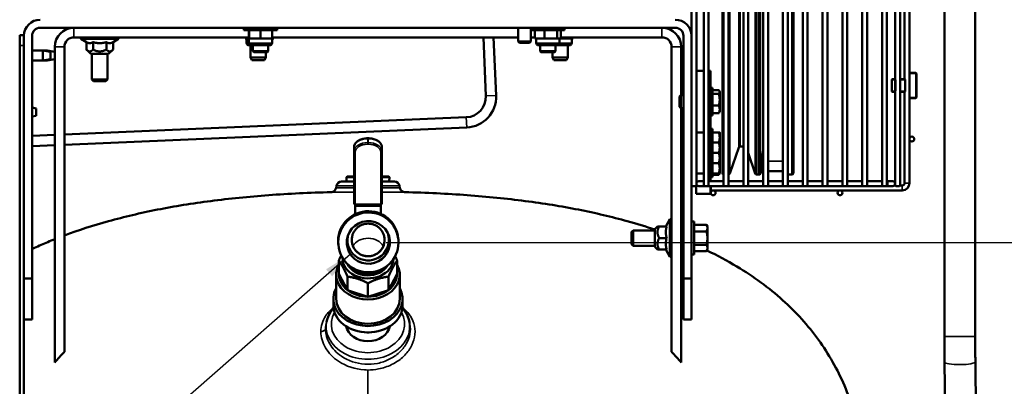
# Model space of a CAD drawing. Header units: inches. Extents: x 1 to 237, y 4 to 150.
# Tile 80 of 166: x 110 to 134, y 102 to 111. Entities that reach past the tile are written whole.
import ezdxf

# ---------------------------------------------------------------- set-up
doc = ezdxf.new("R2010")
doc.units = ezdxf.units.IN
doc.header["$LTSCALE"] = 7
doc.header["$MEASUREMENT"] = 0
for name, color, linetype, lineweight in [('Dimension (ANSI)', 7, 'Continuous', 25), ('Symbol (ANSI)', 7, 'Continuous', 25), ('Visible (ANSI)', 7, 'Continuous', 50), ('Visible Narrow (ANSI)', 7, 'Continuous', 35)]:
    doc.layers.add(name, color=color, linetype=linetype, lineweight=lineweight)
doc.styles.add('Dimension Text', font='tahoma.ttf')
doc.styles.add('Note Text (ANSI)', font='tahoma.ttf')
doc.dimstyles.new('Default (ANSI)$7', dxfattribs={"dimscale": 7, "dimtxt": 0.12, "dimasz": 0.098425, "dimexe": 0.125, "dimexo": 0.0625, "dimgap": 0.031496, "dimtad": 0, "dimtih": 1, "dimtoh": 1, "dimrnd": 1e-08, "dimzin": 4, "dimdsep": 46, "dimtxsty": 'Note Text (ANSI)', "dimcen": 0.09, "dimdle": 0.393701, "dimclrd": 256, "dimclre": 256, "dimclrt": 256, "dimadec": 0, "dimazin": 1, "dimtfac": 1, "dimtofl": 0, "dimtmove": 0, "dimatfit": 3, "dimfxl": 1, "dimtolj": 1, "dimtzin": 4, "dimlwd": -1, "dimlwe": -1, "dimarcsym": 0})
doc.dimstyles.new('Dual Dimension', dxfattribs={"dimscale": 7, "dimtxt": 0.12, "dimasz": 0.098425, "dimexe": 0.125, "dimexo": 0.0625, "dimgap": 0.031496, "dimtad": 0, "dimtih": 1, "dimtoh": 1, "dimrnd": 1e-08, "dimzin": 4, "dimdsep": 46, "dimtxsty": 'Dimension Text', "dimcen": 0.09, "dimdle": 0.393701, "dimclrd": 256, "dimclre": 256, "dimclrt": 256, "dimadec": 0, "dimazin": 1, "dimtfac": 1, "dimtofl": 0, "dimtmove": 0, "dimatfit": 3, "dimfxl": 1, "dimtolj": 1, "dimtzin": 4, "dimlwd": -1, "dimlwe": -1, "dimarcsym": 0})

# ---------------------------------------------------------------- blocks, each defined once
blk = doc.blocks.new('*D10')
at = {"layer": 'Defpoints', "color": 0, "transparency": 16777216}
for p in [(133.378, 137.67), (133.378, 124.993), (104.713, 109.472)]:
    blk.add_point(p, dxfattribs=at)
at = {"layer": 'Dimension (ANSI)', "transparency": 16777216}
for p, q in [((104.713, 109.909), (104.713, 138.545)), ((133.378, 125.431), (133.378, 138.545)), ((105.402, 137.67), (115.134, 137.67)), ((132.689, 137.67), (122.957, 137.67))]:
    blk.add_line(p, q, dxfattribs=at)
for points in [[(105.402, 137.785), (105.402, 137.555), (104.713, 137.67)], [(132.689, 137.785), (132.689, 137.555), (133.378, 137.67)]]:
    blk.add_solid(points, dxfattribs=at)
at = {"layer": 'Dimension (ANSI)', "transparency": 16777216, "insert": (119.046, 137.67), "char_height": 0.84, "attachment_point": 5, "style": 'Dimension Text'}
blk.add_mtext('\\A1;{\\H3.0x;(}\\S28.67^ 728.1 mm;{\\H3.0x;)}', dxfattribs=at)
blk = doc.blocks.new('*D15')
at = {"layer": 'Defpoints', "color": 0, "transparency": 16777216}
for p in [(118.025, 105.495), (138.5, 105.495), (128.26, 57.23)]:
    blk.add_point(p, dxfattribs=at)
at = {"layer": 'Dimension (ANSI)', "transparency": 16777216}
for p, q in [((118.462, 105.495), (139.375, 105.495)), ((138.5, 104.806), (138.5, 83.248)), ((138.5, 57.919), (138.5, 79.477)), ((128.698, 57.23), (139.375, 57.23))]:
    blk.add_line(p, q, dxfattribs=at)
for points in [[(138.385, 104.806), (138.615, 104.806), (138.5, 105.495)], [(138.385, 57.919), (138.615, 57.919), (138.5, 57.23)]]:
    blk.add_solid(points, dxfattribs=at)
at = {"layer": 'Dimension (ANSI)', "transparency": 16777216, "insert": (138.5, 81.362), "char_height": 0.84, "attachment_point": 5, "style": 'Dimension Text'}
blk.add_mtext('\\A1;{\\H3.0x;(}\\S48.26^ 1225.9 mm;{\\H3.0x;)}', dxfattribs=at)

msp = doc.modelspace()

# ---------------------------------------------------------------- linework, layer by layer
at = {"layer": 'Visible (ANSI)'}
for p, q in [((125.9014, 106.8683), (125.9014, 126.8093)), ((126.0195, 106.8683), (126.0195, 126.8093)), ((126.1966, 126.7502), (126.1966, 106.8683)), ((126.3147, 126.7502), (126.3147, 106.8683)), ((126.6796, 126.7502), (126.6796, 106.8683)), ((126.7977, 126.7502), (126.7977, 106.8683)), ((127.1626, 126.7502), (127.1626, 106.8683)), ((127.2807, 126.7502), (127.2807, 106.8683)), ((127.6456, 126.7502), (127.6456, 106.8683)), ((127.7637, 126.7502), (127.7637, 106.8683)), ((128.1286, 126.7502), (128.1286, 106.8683)), ((128.2467, 126.7502), (128.2467, 106.8683)), ((128.6116, 126.7502), (128.6116, 106.8683)), ((128.7297, 126.7502), (128.7297, 106.8683)), ((129.0946, 126.7502), (129.0946, 106.8683)), ((129.2127, 126.7502), (129.2127, 106.8683)), ((129.5776, 126.7502), (129.5776, 106.8683)), ((129.6957, 126.7502), (129.6957, 106.8683)), ((130.0606, 126.7502), (130.0606, 106.8683)), ((130.1787, 126.7502), (130.1787, 106.8683)), ((130.5436, 126.7502), (130.5436, 106.8683)), ((130.6617, 126.7502), (130.6617, 106.8683)), ((130.862, 117.6458), (130.862, 109.4719)), ((130.9801, 117.6566), (130.9801, 109.4612)), ((131.0925, 117.6441), (131.0925, 109.4737)), ((131.2106, 117.5036), (131.2106, 109.6142)), ((132.0631, 112.9282), (132.0631, 103.2028)), ((132.8131, 112.9282), (132.8131, 103.2028)), ((126.6508, 107.1867), (126.6508, 111.887)), ((128.3831, 111.887), (128.3831, 107.1867)), ((127.5731, 111.5795), (127.5731, 107.7254)), ((125.5044, 110.7303), (110.0263, 110.7303)), ((114.9931, 110.7303), (114.9931, 110.6703)), ((114.9931, 110.6703), (115.8031, 110.6703)), ((115.1149, 110.6703), (115.1149, 110.4703)), ((115.1167, 110.6703), (115.1167, 110.4703)), ((115.3999, 110.6703), (115.3999, 110.4703)), ((115.6812, 110.6703), (115.6812, 110.4703)), ((115.8031, 110.7303), (115.8031, 110.6703)), ((121.6718, 110.7303), (121.6718, 110.3987)), ((121.9843, 110.7303), (121.9843, 110.3987)), ((121.9931, 110.7303), (121.9931, 110.6703)), ((121.9931, 110.6703), (122.8031, 110.6703)), ((122.0833, 110.6703), (122.0833, 110.4703)), ((122.3137, 110.6703), (122.3137, 110.4703)), ((122.6285, 110.6703), (122.6285, 110.4703)), ((122.7129, 110.6703), (122.7129, 110.4703)), ((122.8031, 110.7303), (122.8031, 110.6703)), ((109.6326, 110.5463), (109.528, 110.5463)), ((109.528, 110.2963), (109.528, 110.5463)), ((109.6326, 110.5463), (109.6326, 110.5335)), ((109.6326, 104.6113), (109.6326, 110.5335)), ((109.8294, 110.5335), (109.8294, 104.6113)), ((110.8511, 110.4959), (115.1149, 110.4959)), ((111.02, 110.4559), (111.02, 110.4959)), ((111.935, 110.4559), (111.02, 110.4559)), ((111.153, 110.3791), (111.02, 110.4559)), ((111.153, 110.3791), (111.153, 110.1959)), ((111.3152, 110.3791), (111.3152, 110.1959)), ((111.6397, 110.3791), (111.6397, 110.1959)), ((111.8019, 110.3791), (111.935, 110.4559)), ((111.8019, 110.3791), (111.8019, 110.1959)), ((111.935, 110.4559), (111.935, 110.4959)), ((115.0244, 110.4959), (115.0244, 110.4703)), ((115.0639, 110.4703), (115.0244, 110.4703)), ((115.0555, 110.4703), (115.0555, 110.3553)), ((115.079, 110.4703), (115.0639, 110.4703)), ((115.079, 110.4959), (115.079, 110.4703)), ((115.1149, 110.4703), (115.079, 110.4703)), ((115.1158, 110.4703), (115.1149, 110.4703)), ((115.1167, 110.4703), (115.1158, 110.4703)), ((115.1158, 110.4703), (115.1158, 110.3553)), ((115.2583, 110.4703), (115.1167, 110.4703)), ((115.3999, 110.4703), (115.2583, 110.4703)), ((115.5406, 110.4703), (115.3999, 110.4703)), ((115.6812, 110.4703), (115.5406, 110.4703)), ((115.6803, 110.4703), (115.6803, 110.3553)), ((115.6812, 110.4959), (121.6718, 110.4959)), ((115.7172, 110.4703), (115.6812, 110.4703)), ((115.7172, 110.4959), (115.7172, 110.4703)), ((120.8266, 110.4959), (120.8879, 109.067)), ((121.0769, 110.4959), (121.1377, 109.0777)), ((121.6718, 110.3987), (121.9843, 110.3987)), ((121.7059, 110.3647), (121.6718, 110.3987)), ((121.9502, 110.3647), (121.9843, 110.3987)), ((121.9843, 110.4959), (122.0833, 110.4959)), ((122.1985, 110.4703), (122.0833, 110.4703)), ((122.1158, 110.4703), (122.1158, 110.3553)), ((122.3137, 110.4703), (122.1985, 110.4703)), ((122.4711, 110.4703), (122.3137, 110.4703)), ((122.6285, 110.4703), (122.4711, 110.4703)), ((122.6707, 110.4703), (122.6285, 110.4703)), ((122.7129, 110.4703), (122.6707, 110.4703)), ((122.6803, 110.4703), (122.6803, 110.3553)), ((122.7129, 110.4959), (125.1795, 110.4959)), ((122.8083, 110.4703), (122.7129, 110.4703)), ((122.8083, 110.4959), (122.8083, 110.4703)), ((122.9134, 110.4703), (122.8083, 110.4703)), ((123.0185, 110.4703), (122.9134, 110.4703)), ((122.98, 110.4703), (122.98, 110.3553)), ((123.0185, 110.4959), (123.0185, 110.4703)), ((125.7012, 104.6113), (125.7012, 110.5335)), ((125.8981, 110.5335), (125.8981, 104.6113)), ((109.528, 110.2963), (109.528, 100.2963)), ((109.8294, 110.1773), (110.0905, 110.1773)), ((110.0905, 109.9273), (110.0905, 110.1773)), ((110.0905, 110.1773), (110.1951, 110.1773)), ((110.278, 110.1443), (110.0905, 110.1773)), ((110.1951, 110.1589), (110.1951, 110.1773)), ((110.3826, 110.1443), (110.1951, 110.1773)), ((110.278, 110.1443), (110.278, 109.9604)), ((110.3823, 110.2615), (110.3823, 110.1443)), ((110.3826, 110.1443), (110.3826, 109.9604)), ((110.6167, 110.2615), (110.6167, 102.8275)), ((111.259, 110.0899), (111.153, 110.1959)), ((111.696, 110.0899), (111.8019, 110.1959)), ((115.1658, 110.3053), (115.1055, 110.3053)), ((115.1502, 110.3053), (115.1502, 110.0047)), ((115.6303, 110.3053), (115.1658, 110.3053)), ((115.2112, 110.156), (115.2112, 110.3053)), ((115.2112, 110.156), (115.5849, 110.156)), ((115.2309, 110.1364), (115.2112, 110.156)), ((115.5652, 110.1364), (115.2309, 110.1364)), ((115.5252, 110.1364), (115.5252, 110.0047)), ((115.5652, 110.1364), (115.5849, 110.156)), ((115.5849, 110.156), (115.5849, 110.3053)), ((121.9502, 110.3647), (121.7059, 110.3647)), ((122.6303, 110.3053), (122.1658, 110.3053)), ((122.2112, 110.156), (122.2112, 110.3053)), ((122.2112, 110.156), (122.5849, 110.156)), ((122.2309, 110.1364), (122.2112, 110.156)), ((122.5652, 110.1364), (122.2309, 110.1364)), ((122.5102, 110.1364), (122.5102, 110.0047)), ((122.5652, 110.1364), (122.5849, 110.156)), ((122.5849, 110.156), (122.5849, 110.3053)), ((122.93, 110.3053), (122.6303, 110.3053)), ((122.8852, 110.3053), (122.8852, 110.0047)), ((125.4139, 110.2615), (125.4139, 102.8275)), ((125.6483, 109.0834), (125.6483, 110.2615)), ((109.8294, 109.9273), (110.0905, 109.9273)), ((110.278, 109.9604), (110.0905, 109.9273)), ((110.0905, 109.9273), (110.1951, 109.9273)), ((110.3826, 109.9604), (110.1951, 109.9273)), ((110.1951, 109.9273), (110.1951, 109.9458)), ((110.3823, 109.9604), (110.3823, 102.5649)), ((111.259, 110.0899), (111.696, 110.0899)), ((111.29, 110.0899), (111.29, 109.4647)), ((111.665, 110.0899), (111.665, 109.4647)), ((115.1502, 110.0047), (115.5252, 110.0047)), ((115.1841, 109.9422), (115.1502, 110.0047)), ((115.4914, 109.9422), (115.1841, 109.9422)), ((115.4914, 109.9422), (115.5252, 110.0047)), ((122.5102, 110.0047), (122.8852, 110.0047)), ((122.5441, 109.9422), (122.5102, 110.0047)), ((122.8514, 109.9422), (122.5441, 109.9422)), ((122.8514, 109.9422), (122.8852, 110.0047)), ((126.1966, 109.6772), (126.0195, 109.6772)), ((126.3631, 109.6772), (126.3147, 109.6772)), ((126.3631, 109.6772), (126.3631, 108.1772)), ((111.29, 109.4647), (111.665, 109.4647)), ((111.3275, 109.4272), (111.29, 109.4647)), ((111.6275, 109.4272), (111.3275, 109.4272)), ((111.6275, 109.4272), (111.665, 109.4647)), ((130.7796, 109.4612), (130.7796, 109.1802)), ((130.8556, 109.4737), (130.7921, 109.4737)), ((130.862, 109.4737), (130.8556, 109.4737)), ((130.8681, 109.1802), (130.8681, 109.4612)), ((130.9926, 109.4737), (130.9801, 109.4737)), ((130.9801, 109.4612), (130.9801, 109.1802)), ((131.0951, 109.4737), (130.9926, 109.4737)), ((131.1076, 109.1802), (131.1076, 109.4612)), ((131.2106, 109.6142), (131.2106, 109.0272)), ((131.3681, 109.6267), (131.2231, 109.6267)), ((131.3806, 109.0272), (131.3806, 109.6142)), ((126.4111, 109.2652), (126.3631, 109.2652)), ((126.4111, 109.2652), (126.4111, 108.5892)), ((126.4111, 109.211), (126.5637, 109.211)), ((126.5861, 109.1772), (126.5773, 109.1923)), ((126.5861, 109.1629), (126.5861, 109.1772)), ((130.9801, 109.1802), (130.9801, 106.8823)), ((125.6061, 109.0493), (125.6402, 109.0834)), ((125.6061, 108.805), (125.6061, 109.0493)), ((125.6402, 109.0834), (125.6402, 108.7709)), ((125.7012, 109.0834), (125.6402, 109.0834)), ((125.9014, 109.0834), (125.8981, 109.0834)), ((126.4111, 109.1147), (126.5637, 109.1147)), ((126.5861, 108.9728), (126.5861, 109.1629)), ((126.5861, 108.7371), (126.5861, 108.9728)), ((130.7921, 109.1677), (130.8556, 109.1677)), ((130.8556, 109.1677), (130.862, 109.1677)), ((130.862, 109.1694), (130.862, 106.8823)), ((130.9801, 109.1677), (130.9926, 109.1677)), ((130.9926, 109.1677), (131.0951, 109.1677)), ((131.0925, 109.1677), (131.0925, 106.9414)), ((131.2106, 109.0272), (131.2106, 106.9414)), ((131.2231, 109.0147), (131.3681, 109.0147)), ((109.928, 108.7643), (109.8294, 108.7817)), ((109.928, 108.7643), (109.928, 108.5804)), ((125.6061, 108.805), (125.6402, 108.7709)), ((125.7012, 108.7709), (125.6402, 108.7709)), ((125.6483, 102.5649), (125.6483, 108.7709)), ((125.9014, 108.7709), (125.8981, 108.7709)), ((126.4111, 108.8309), (126.5637, 108.8309)), ((126.5861, 108.6772), (126.5861, 108.7371)), ((109.928, 108.5804), (109.8294, 108.563)), ((120.4098, 108.5461), (110.6167, 108.1262)), ((126.4111, 108.5892), (126.3631, 108.5892)), ((126.4111, 108.6433), (126.5637, 108.6433)), ((126.5861, 108.6772), (126.5773, 108.662)), ((120.4205, 108.2963), (110.6167, 107.876)), ((126.4111, 108.2652), (126.3631, 108.2652)), ((126.4111, 108.2652), (126.4111, 107.5892)), ((110.3823, 108.1162), (109.8294, 108.0925)), ((118.0203, 108.0343), (118.0103, 108.0343)), ((125.7012, 108.0834), (125.6483, 108.0834)), ((125.9014, 108.0834), (125.8981, 108.0834)), ((126.1966, 108.1772), (126.0195, 108.1772)), ((126.3631, 108.1772), (126.3147, 108.1772)), ((126.3631, 108.1772), (126.3631, 107.1772)), ((126.4111, 108.1772), (126.5637, 108.1772)), ((126.5861, 108.0522), (126.5861, 108.1772)), ((126.5861, 107.8022), (126.5861, 108.0522)), ((110.3823, 107.8659), (109.8294, 107.8422)), ((117.6753, 107.8141), (117.6753, 107.7203)), ((118.3553, 107.7203), (118.3553, 107.8141)), ((125.7012, 107.7709), (125.6483, 107.7709)), ((125.9014, 107.7709), (125.8981, 107.7709)), ((126.4111, 107.9272), (126.5637, 107.9272)), ((126.5861, 107.6772), (126.5861, 107.8022)), ((127.0501, 107.8098), (126.8312, 107.1739)), ((127.0874, 107.8363), (127.1626, 107.8363)), ((117.6753, 106.445), (117.6753, 107.7203)), ((118.3553, 106.445), (118.3553, 107.7203)), ((125.7012, 107.5834), (125.6483, 107.5834)), ((125.9014, 107.5834), (125.8981, 107.5834)), ((126.4111, 107.5892), (126.3631, 107.5892)), ((126.4111, 107.6772), (126.5637, 107.6772)), ((126.4111, 107.5892), (126.4111, 107.0892)), ((126.5861, 107.5522), (126.5861, 107.6772)), ((126.5861, 107.3022), (126.5861, 107.5522)), ((127.2807, 107.6789), (127.4546, 107.1739)), ((125.7012, 107.2709), (125.6483, 107.2709)), ((125.9014, 107.2709), (125.8981, 107.2709)), ((126.4111, 107.4272), (126.5637, 107.4272)), ((126.5861, 107.1772), (126.5861, 107.3022)), ((127.5979, 107.2282), (127.5979, 107.473)), ((117.51, 107.1053), (117.4911, 107.0856)), ((117.6753, 107.0856), (117.4911, 107.0856)), ((117.4953, 106.9803), (117.4911, 107.0856)), ((117.51, 107.1053), (117.6753, 107.1053)), ((118.3553, 107.1053), (118.5206, 107.1053)), ((118.5395, 107.0856), (118.3553, 107.0856)), ((118.5206, 107.1053), (118.5395, 107.0856)), ((118.5353, 106.9803), (118.5395, 107.0856)), ((126.1966, 107.1772), (126.0195, 107.1772)), ((126.3631, 107.1772), (126.3147, 107.1772)), ((126.3631, 107.1772), (126.3631, 106.9865)), ((126.4111, 107.0892), (126.3631, 107.0892)), ((126.4111, 107.1772), (126.5637, 107.1772)), ((126.4111, 107.1407), (126.5637, 107.1407)), ((126.5861, 107.1772), (126.5738, 107.1559)), ((127.542, 107.1473), (127.4919, 107.1473)), ((127.5979, 107.2282), (127.5792, 107.1739)), ((127.6456, 107.2282), (127.5979, 107.2282)), ((128.1286, 107.2282), (127.7637, 107.2282)), ((128.3437, 107.1473), (128.2467, 107.1473)), ((117.2471, 106.877), (117.2376, 106.8228)), ((117.3702, 106.9803), (117.6753, 106.9803)), ((118.3553, 106.9803), (118.6604, 106.9803)), ((118.7835, 106.877), (118.7931, 106.8228)), ((125.9014, 106.8683), (126.0195, 106.8683)), ((126.0161, 106.6772), (126.0161, 106.8683)), ((126.1966, 106.9865), (126.0785, 106.9865)), ((126.0785, 106.8683), (126.1966, 106.8683)), ((126.1966, 106.8683), (126.3147, 106.8683)), ((126.3147, 106.9865), (126.6796, 106.9865)), ((126.3147, 106.8683), (126.6796, 106.8683)), ((126.3631, 106.8683), (126.3631, 106.6772)), ((126.3681, 106.7642), (126.3681, 106.8683)), ((126.6796, 106.8683), (126.7977, 106.8683)), ((126.7977, 106.9865), (127.1626, 106.9865)), ((126.7977, 106.8683), (127.1626, 106.8683)), ((127.1626, 106.8683), (127.2807, 106.8683)), ((127.2807, 106.9865), (127.6456, 106.9865)), ((127.2807, 106.8683), (127.6456, 106.8683)), ((127.6456, 106.8683), (127.7637, 106.8683)), ((127.7637, 106.9865), (128.1286, 106.9865)), ((127.7637, 106.8683), (128.1286, 106.8683)), ((128.1286, 106.8683), (128.2467, 106.8683)), ((128.2467, 106.9865), (128.6116, 106.9865)), ((128.2467, 106.8683), (128.6116, 106.8683)), ((128.6116, 106.8683), (128.7297, 106.8683)), ((128.7297, 106.9865), (129.0946, 106.9865)), ((128.7297, 106.8683), (129.0946, 106.8683)), ((129.0946, 106.8683), (129.2127, 106.8683)), ((129.2127, 106.9865), (129.5776, 106.9865)), ((129.2127, 106.8683), (129.5776, 106.8683)), ((129.5776, 106.8683), (129.6957, 106.8683)), ((129.6957, 106.9865), (130.0606, 106.9865)), ((129.6957, 106.8683), (130.0606, 106.8683)), ((130.0606, 106.8683), (130.1787, 106.8683)), ((130.1787, 106.9865), (130.5436, 106.9865)), ((130.1787, 106.8683), (130.5436, 106.8683)), ((130.5436, 106.8683), (130.6617, 106.8683)), ((130.6617, 106.9865), (130.6848, 106.9865)), ((130.6617, 106.8683), (130.6848, 106.8683)), ((130.8029, 106.9865), (130.6848, 106.9865)), ((130.6848, 106.8683), (130.8029, 106.8683)), ((130.862, 106.8823), (130.8411, 106.8823)), ((130.8759, 106.8683), (130.862, 106.8823)), ((130.8759, 106.8683), (130.9661, 106.8683)), ((130.9801, 106.8823), (130.9661, 106.8683)), ((131.0334, 106.8823), (130.9801, 106.8823)), ((126.3631, 106.6772), (126.0161, 106.6772)), ((131.0334, 106.7642), (126.3681, 106.7642)), ((117.7053, 106.3802), (117.7053, 106.4216)), ((118.3253, 106.4216), (117.7053, 106.4216)), ((117.7053, 106.3802), (117.7053, 106.1842)), ((118.3253, 106.4216), (118.3253, 106.3802)), ((118.3253, 106.3802), (118.3253, 106.1912)), ((125.272, 105.8827), (125.3739, 106.0592)), ((125.272, 105.8822), (125.3739, 106.0587)), ((125.3739, 106.0587), (125.3739, 106.0592)), ((125.3739, 106.0592), (125.4139, 106.0592)), ((125.3739, 105.1437), (125.3739, 106.0587)), ((125.3739, 106.0587), (125.4139, 106.0587)), ((125.0079, 105.8202), (125.0704, 105.8827)), ((125.0079, 105.8197), (125.0704, 105.8822)), ((125.0079, 105.8202), (125.0079, 105.8197)), ((125.0079, 105.8197), (125.0079, 105.3827)), ((125.1139, 105.8827), (125.0704, 105.8827)), ((125.1139, 105.8822), (125.0704, 105.8822)), ((125.2723, 105.8827), (125.1139, 105.8827)), ((125.2971, 105.8822), (125.1139, 105.8822)), ((125.9611, 106.0072), (125.8981, 106.0072)), ((125.9611, 106.0067), (125.8981, 106.0067)), ((125.9611, 106.0072), (125.9611, 106.0067)), ((125.9611, 106.0067), (125.9611, 105.1957)), ((125.9611, 105.9262), (126.2627, 105.9262)), ((125.9611, 105.9257), (126.2627, 105.9257)), ((126.2878, 105.8827), (126.2627, 105.9262)), ((126.2878, 105.8822), (126.2627, 105.9257)), ((126.2878, 105.8822), (126.2878, 105.8827)), ((126.2878, 105.8446), (126.2878, 105.8822)), ((126.2878, 105.6012), (126.2878, 105.8446)), ((118.7567, 105.5573), (118.754, 105.5887)), ((124.4356, 105.7504), (124.4739, 105.7887)), ((124.4356, 105.4521), (124.4356, 105.7504)), ((124.4739, 105.7887), (124.4739, 105.4137)), ((125.0079, 105.7887), (124.4739, 105.7887)), ((125.2971, 105.6012), (125.1139, 105.6012)), ((125.7012, 105.7892), (125.6483, 105.7892)), ((125.7012, 105.7887), (125.6483, 105.7887)), ((125.9611, 105.7635), (126.2627, 105.7635)), ((126.2878, 105.3579), (126.2878, 105.6012)), ((117.2931, 105.4321), (117.2904, 105.4635)), ((124.4356, 105.4521), (124.4739, 105.4137)), ((125.0079, 105.4137), (124.4739, 105.4137)), ((125.0079, 105.3827), (125.0704, 105.3202)), ((125.7012, 105.4137), (125.6483, 105.4137)), ((125.9611, 105.439), (126.2627, 105.439)), ((126.2878, 105.3202), (126.2878, 105.3579)), ((125.0704, 105.3202), (125.1139, 105.3202)), ((125.2971, 105.3202), (125.1139, 105.3202)), ((125.272, 105.3202), (125.3739, 105.1437)), ((125.3739, 105.1437), (125.4139, 105.1437)), ((125.9611, 105.1957), (125.8981, 105.1957)), ((125.9611, 105.2767), (126.2627, 105.2767)), ((126.2878, 105.3202), (126.2627, 105.2767)), ((117.305, 104.7259), (117.305, 105.0518)), ((118.7256, 104.7259), (118.7256, 105.0518)), ((117.2403, 104.7071), (117.2403, 104.1147)), ((117.305, 104.7259), (117.5131, 104.3332)), ((117.5131, 104.3332), (117.5131, 104.6592)), ((118.5176, 104.3332), (118.7256, 104.7259)), ((118.5176, 104.3332), (118.5176, 104.6592)), ((118.7903, 104.7071), (118.7903, 104.1147)), ((109.6326, 104.6113), (109.6326, 104.4978)), ((109.8294, 104.6113), (109.6326, 104.6113)), ((109.6326, 104.4978), (109.6326, 100.2963)), ((109.8294, 103.6113), (109.8294, 104.6113)), ((118.0153, 104.1706), (118.0153, 104.4965)), ((125.8981, 104.6113), (125.7012, 104.6113)), ((125.7012, 104.6113), (125.7012, 103.6113)), ((125.8981, 103.6113), (125.8981, 104.6113)), ((117.5131, 104.3332), (118.0153, 104.1706)), ((118.0153, 104.1706), (118.5176, 104.3332)), ((117.1716, 104.1147), (117.1716, 103.9588)), ((118.8591, 104.1147), (118.8591, 103.9588)), ((109.6326, 103.6113), (109.8294, 103.6113)), ((117.0223, 103.6151), (117.0062, 103.5594)), ((119.0084, 103.6151), (119.0245, 103.5595)), ((125.7012, 103.6113), (125.8981, 103.6113)), ((118.0153, 103.2992), (118.0153, 103.2959)), ((132.067, 102.5748), (132.1515, 95.8835)), ((132.8169, 102.5843), (132.9014, 95.893))]:
    msp.add_line(p, q, dxfattribs=at)
for centre in [(131.2697, 108.0147), (126.4271, 106.7051), (129.5177, 106.7051)]:
    msp.add_circle(centre, 0.0591, dxfattribs=at)
for centre, radius, start, end in [((110.0263, 110.5335), 0.3937, 90, 180), ((125.5044, 110.5335), 0.3937, 0, 90), ((110.0263, 110.5335), 0.1969, 90, 180), ((110.8511, 110.2615), 0.4688, 90, 180), ((125.1795, 110.2615), 0.4688, 0, 90), ((125.5044, 110.5335), 0.1969, 0, 90), ((110.8511, 110.2615), 0.2344, 90, 180), ((125.1795, 110.2615), 0.2344, 0, 90), ((115.1055, 110.3553), 0.05, 180, 270), ((115.1658, 110.3553), 0.05, 180, 270), ((115.6303, 110.3553), 0.05, 270, 0), ((122.1658, 110.3553), 0.05, 180, 270), ((122.6303, 110.3553), 0.05, 270, 0), ((122.93, 110.3553), 0.05, 270, 0), ((130.7921, 109.4612), 0.0125, 90, 180), ((130.8556, 109.4612), 0.0125, 0, 90), ((130.9926, 109.4612), 0.0125, 90, 180), ((131.0951, 109.4612), 0.0125, 0, 90), ((131.2231, 109.6142), 0.0125, 90, 180), ((131.3681, 109.6142), 0.0125, 0, 90), ((130.7921, 109.1802), 0.0125, 180, 270), ((130.8556, 109.1802), 0.0125, 270, 0), ((130.9926, 109.1802), 0.0125, 180, 270), ((131.0951, 109.1802), 0.0125, 270, 0), ((120.3884, 109.0456), 0.5, 272.45501, 2.45501), ((120.3884, 109.0456), 0.75, 272.45501, 2.45501), ((131.2231, 109.0272), 0.0125, 180, 270), ((131.3681, 109.0272), 0.0125, 270, 0), ((127.0874, 107.7969), 0.0394, 90, 161), ((126.6902, 107.1867), 0.0394, 180, 254.48531), ((126.794, 107.1867), 0.0394, 275.4978, 341), ((127.4919, 107.1867), 0.0394, 199, 270), ((127.542, 107.1867), 0.0394, 270, 341), ((128.3437, 107.1867), 0.0394, 270, 0), ((117.3702, 106.8553), 0.125, 90, 170), ((118.6604, 106.8553), 0.125, 10, 90), ((126.0785, 106.9274), 0.0591, 90, 270), ((130.8029, 106.9274), 0.0591, 270, 90), ((131.0334, 106.9414), 0.1772, 270, 0), ((131.0334, 106.9414), 0.0591, 270, 0)]:
    msp.add_arc(centre, radius, start, end, dxfattribs=at)
for centre, major_axis, ratio, start_param, end_param in [((117.7053, 106.445), (-0.03, 0), 0.7817278, 0, 1.5707963), ((118.3253, 106.445), (0.03, 0), 0.7817278, 4.712389, 6.2831853), ((118.0222, 105.5261), (-0.7318, -0.0626), 0.9936905, 3.1415927, 6.2831853), ((118.0196, 105.5565), (0.5038, 0.0431), 0.9936905, 2.8852087, 6.5395692), ((118.0153, 105.1), (-0.6181, 0), 0.7817278, 6.253118, 9.3964048), ((118.0153, 104.7071), (0.775, 0), 0.7817278, 2.7301424, 6.6946355), ((118.0153, 105.1), (-0.525, 0), 0.7817278, 0.3377398, 2.7288194), ((118.0153, 104.7259), (-0.7103, 0), 0.7817278, 0, 0.7853982), ((118.0153, 104.7259), (0.7103, 0), 0.7817278, 5.4977871, 6.2831853), ((118.0153, 104.1147), (0.8437, 0), 0.7817278, 2.7351134, 6.6896646), ((118.0153, 104.7259), (0.7103, 0), 0.7817278, 3.9269908, 4.712389), ((118.0153, 104.7259), (-0.7103, 0), 0.7817278, 1.5707963, 2.3561945), ((118.0153, 103.9588), (0.8437, 0), 0.7817278, 3.1415927, 6.2831853), ((118.0153, 104.1147), (0.775, 0), 0.7817278, 3.1415927, 6.2831853), ((118.0153, 103.5036), (0.5344, 0), 0.7817278, 3.2821119, 6.142666), ((151.3939, 78.4333), (-41.5177, 23.3987), 0.3190696, 6.2021546, 6.2248267), ((84.6371, 78.4335), (-41.5173, -23.3985), 0.3190711, 3.1999516, 3.2226238)]:
    msp.add_ellipse(centre, major_axis=major_axis, ratio=ratio, start_param=start_param, end_param=end_param, dxfattribs=at)
for major_axis in [(0.7318, 0.0626), (0.5231, 0.0448)]:
    msp.add_ellipse((118.0249, 105.4947), major_axis=major_axis, ratio=0.9936905, dxfattribs=at)
for points, weights in [([(111.153, 110.3791), (111.2341, 110.3323), (111.3152, 110.3791)], [1.33233660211, 1.53844979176, 1.33233660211]), ([(111.3152, 110.3791), (111.4775, 110.3323), (111.6397, 110.3791)], [1.33233660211, 1.53844979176, 1.33233660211]), ([(111.6397, 110.3791), (111.7208, 110.3323), (111.8019, 110.3791)], [1.33233660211, 1.53844979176, 1.33233660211]), ([(111.3152, 110.1959), (111.2341, 110.1148), (111.153, 110.1959)], [1.36763918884, 1.57921370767, 1.36763918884]), ([(111.6397, 110.1959), (111.4775, 110.1148), (111.3152, 110.1959)], [1.36763918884, 1.57921370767, 1.36763918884]), ([(111.8019, 110.1959), (111.7208, 110.1148), (111.6397, 110.1959)], [1.36763918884, 1.57921370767, 1.36763918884]), ([(126.5861, 109.1629), (126.5861, 109.1852), (126.5637, 109.211)], [1, 1.0379548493, 1]), ([(126.5637, 109.1147), (126.5861, 109.1405), (126.5861, 109.1629)], [1, 1.0379548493, 1]), ([(126.5861, 108.9728), (126.5861, 109.0387), (126.5637, 109.1147)], [1, 1.0379548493, 1]), ([(126.5637, 108.8309), (126.5861, 108.907), (126.5861, 108.9728)], [1, 1.0379548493, 1]), ([(126.5861, 108.7371), (126.5861, 108.7807), (126.5637, 108.8309)], [1, 1.0379548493, 1]), ([(126.5637, 108.6433), (126.5861, 108.6936), (126.5861, 108.7371)], [1, 1.0379548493, 1]), ([(126.5773, 108.662), (126.5722, 108.6531), (126.5637, 108.6433)], [1.01765754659, 1.01397263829, 1]), ([(126.5637, 108.1772), (126.5861, 108.1772), (126.5861, 108.1772)], [1, 1.0379548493, 1]), ([(126.5861, 108.0522), (126.5861, 108.1102), (126.5637, 108.1772)], [1, 1.0379548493, 1]), ([(126.5637, 107.9272), (126.5861, 107.9941), (126.5861, 108.0522)], [1, 1.0379548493, 1]), ([(126.5861, 107.8022), (126.5861, 107.8602), (126.5637, 107.9272)], [1, 1.0379548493, 1]), ([(126.5637, 107.6772), (126.5861, 107.7441), (126.5861, 107.8022)], [1, 1.0379548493, 1]), ([(126.5861, 107.6772), (126.5861, 107.6772), (126.5637, 107.6772)], [1, 1.0379548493, 1]), ([(126.5861, 107.5522), (126.5861, 107.6102), (126.5637, 107.6772)], [1, 1.0379548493, 1]), ([(126.5637, 107.4272), (126.5861, 107.4941), (126.5861, 107.5522)], [1, 1.0379548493, 1]), ([(127.5792, 107.7024), (127.5979, 107.5874), (127.5979, 107.473)], [1, 1.00289637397, 1.00289637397]), ([(126.5861, 107.3022), (126.5861, 107.3602), (126.5637, 107.4272)], [1, 1.0379548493, 1]), ([(126.5637, 107.1772), (126.5861, 107.2441), (126.5861, 107.3022)], [1, 1.0379548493, 1]), ([(126.5861, 107.1772), (126.5861, 107.1772), (126.5637, 107.1772)], [1, 1.0379548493, 1]), ([(126.5637, 107.1407), (126.5728, 107.1598), (126.5781, 107.1772)], [1, 1.0151258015, 1.01819570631]), ([(126.5738, 107.1559), (126.5696, 107.1485), (126.5637, 107.1407)], [1.01434224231, 1.00959852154, 1]), ([(125.1139, 105.6012), (125.0328, 105.7417), (125.1139, 105.8822)], [1.36763918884, 1.57921370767, 1.36763918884]), ([(125.1136, 105.8822), (125.1138, 105.8825), (125.1139, 105.8827)], [1.36829068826, 1.36796544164, 1.36763918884]), ([(125.2971, 105.8822), (125.2503, 105.7417), (125.2971, 105.6012)], [1.33233660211, 1.53844979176, 1.33233660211]), ([(126.2684, 105.916), (126.2657, 105.921), (126.2627, 105.9262)], [1.00776607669, 1.00439104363, 1]), ([(126.2878, 105.8446), (126.2878, 105.8822), (126.2627, 105.9257)], [1, 1.0379548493, 1]), ([(126.2627, 105.7635), (126.2878, 105.8069), (126.2878, 105.8446)], [1, 1.0379548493, 1]), ([(125.1139, 105.3202), (125.0328, 105.4607), (125.1139, 105.6012)], [1.36763918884, 1.57921370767, 1.36763918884]), ([(125.2971, 105.6012), (125.2503, 105.4607), (125.2971, 105.3202)], [1.33233660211, 1.53844979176, 1.33233660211]), ([(126.2878, 105.6012), (126.2878, 105.6765), (126.2627, 105.7635)], [1, 1.0379548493, 1]), ([(126.2627, 105.439), (126.2878, 105.5259), (126.2878, 105.6012)], [1, 1.0379548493, 1]), ([(126.2878, 105.3579), (126.2878, 105.3955), (126.2627, 105.439)], [1, 1.0379548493, 1]), ([(126.2627, 105.2767), (126.2878, 105.3202), (126.2878, 105.3579)], [1, 1.0379548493, 1]), ([(117.3615, 105.1807), (117.3341, 105.122), (117.305, 105.0518)], [1.53787821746, 1.52258174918, 1.49012892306]), ([(118.7256, 105.0518), (118.7012, 105.1108), (118.678, 105.1615)], [1.49012892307, 1.5173012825, 1.53244615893]), ([(117.305, 105.0518), (117.409, 104.9099), (117.5131, 104.6592)], [1.49012892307, 1.61290392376, 1.49012892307]), ([(118.5176, 104.6592), (118.6216, 104.9099), (118.7256, 105.0518)], [1.49012892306, 1.61290392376, 1.49012892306]), ([(117.5131, 104.6592), (117.7642, 104.6323), (118.0153, 104.4965)], [1.49012892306, 1.61290392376, 1.49012892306]), ([(118.0153, 104.4965), (118.2665, 104.6323), (118.5176, 104.6592)], [1.49012892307, 1.61290392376, 1.49012892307]), ([(117.9835, 103.2997), (117.9993, 103.2976), (118.0153, 103.2959)], [1.19571725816, 1.19061679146, 1.18483034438]), ([(118.0153, 103.2959), (118.0314, 103.2976), (118.0471, 103.2997)], [1.18483034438, 1.19061679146, 1.19571725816])]:
    msp.add_rational_spline(points, weights, degree=2, dxfattribs=at)
for points, knots in [([(118.0103, 108.0343), (117.9764, 108.0343), (117.9425, 108.031), (117.8777, 108.0179), (117.8468, 108.0081), (117.7906, 107.9826), (117.7653, 107.9669), (117.7228, 107.9304), (117.7055, 107.9096), (117.6822, 107.8648), (117.6758, 107.8409), (117.6753, 107.816), (117.6753, 107.815), (117.6753, 107.8141)], [4.712389, 4.712389, 4.712389, 4.712389, 5.0265482, 5.0265482, 5.3407075, 5.3407075, 5.6548668, 5.6548668, 5.969026, 5.969026, 6.2716887, 6.2716887, 6.2831853, 6.2831853, 6.2831853, 6.2831853]), ([(118.3553, 107.8141), (118.3553, 107.8365), (118.3502, 107.8589), (118.3302, 107.9019), (118.3149, 107.9223), (118.2758, 107.9594), (118.2515, 107.9759), (118.1971, 108.0031), (118.1668, 108.0138), (118.1029, 108.0288), (118.0693, 108.0331), (118.0304, 108.0343), (118.0254, 108.0343), (118.0203, 108.0343)], [3.1415927, 3.1415927, 3.1415927, 3.1415927, 3.4238799, 3.4238799, 3.7233226, 3.7233226, 4.0374819, 4.0374819, 4.3516411, 4.3516411, 4.6658004, 4.6658004, 4.712389, 4.712389, 4.712389, 4.712389]), ([(127.5731, 107.7254), (127.5752, 107.7202), (127.5767, 107.715), (127.5784, 107.7073), (127.5788, 107.7049), (127.5792, 107.7024)], [0.3156788, 0.3156788, 0.3156788, 0.3156788, 0.47698364, 0.47698364, 0.5519364, 0.5519364, 0.5519364, 0.5519364]), ([(117.1175, 106.7195), (117.1303, 106.7198), (117.1433, 106.7223), (117.1678, 106.7309), (117.1797, 106.7372), (117.201, 106.7533), (117.2106, 106.7635), (117.2254, 106.7856), (117.231, 106.7977), (117.2358, 106.8143), (117.2368, 106.8185), (117.2376, 106.8228)], [0.00001247, 0.00001247, 0.00001247, 0.00001247, 0.09779699, 0.09779699, 0.1980598, 0.1980598, 0.30166741, 0.30166741, 0.40073433, 0.40073433, 0.43367695, 0.43367695, 0.43367695, 0.43367695]), ([(118.7931, 106.8228), (118.7954, 106.8099), (118.7998, 106.7971), (118.8122, 106.7738), (118.8205, 106.7629), (118.8397, 106.7448), (118.8508, 106.7373), (118.8748, 106.726), (118.8879, 106.7221), (118.9052, 106.7199), (118.9091, 106.7196), (118.9131, 106.7195)], [0, 0, 0, 0, 0.10008901, 0.10008901, 0.20145773, 0.20145773, 0.30130125, 0.30130125, 0.40333788, 0.40333788, 0.43362581, 0.43362581, 0.43362581, 0.43362581]), ([(110.6167, 105.6637), (110.9581, 105.7916), (111.3179, 105.908), (112.0743, 106.1178), (112.4709, 106.2112), (113.3009, 106.375), (113.7343, 106.4454), (114.6379, 106.5632), (115.1081, 106.6106), (116.0852, 106.6823), (116.5922, 106.7067), (117.1175, 106.7195)], [0.57837045, 0.57837045, 0.57837045, 0.57837045, 0.65422061, 0.65422061, 0.73007076, 0.73007076, 0.80592091, 0.80592091, 0.88177107, 0.88177107, 0.95762122, 0.95762122, 0.95762122, 0.95762122]), ([(125.0079, 105.8075), (124.7903, 105.8803), (124.5659, 105.9488), (123.9563, 106.1178), (123.5597, 106.2112), (122.7297, 106.375), (122.2963, 106.4454), (121.3928, 106.5632), (120.9226, 106.6106), (119.9455, 106.6823), (119.4385, 106.7067), (118.9131, 106.7195)], [0.6078208, 0.6078208, 0.6078208, 0.6078208, 0.65422066, 0.65422066, 0.73007087, 0.73007087, 0.80592108, 0.80592108, 0.88177128, 0.88177128, 0.95762149, 0.95762149, 0.95762149, 0.95762149]), ([(118.0235, 105.1561), (117.9988, 105.1558), (117.9718, 105.1579), (117.919, 105.1678), (117.8931, 105.1756), (117.8474, 105.1939), (117.8233, 105.2062), (117.7782, 105.2355), (117.7573, 105.2525), (117.722, 105.2869), (117.7044, 105.3075), (117.6741, 105.3517), (117.6613, 105.3755), (117.6419, 105.4207), (117.6336, 105.4464), (117.6226, 105.4988), (117.6199, 105.5257), (117.6194, 105.5748), (117.6216, 105.6017), (117.6316, 105.6544), (117.6394, 105.6802), (117.6579, 105.7258), (117.6702, 105.7497), (117.6997, 105.7946), (117.7169, 105.8154), (117.7514, 105.8505), (117.7721, 105.868), (117.8165, 105.8982), (117.8404, 105.9109), (117.8858, 105.9302), (117.9115, 105.9385), (117.9642, 105.9495), (117.9911, 105.9522), (118.0158, 105.9524), (118.0405, 105.9527), (118.0674, 105.9506), (118.1203, 105.9407), (118.1462, 105.9329), (118.192, 105.9146), (118.2161, 105.9024), (118.2611, 105.8731), (118.282, 105.8561), (118.3173, 105.8218), (118.3348, 105.8013), (118.3652, 105.7571), (118.378, 105.7334), (118.3973, 105.6882), (118.4056, 105.6625), (118.4167, 105.6101), (118.4193, 105.5833), (118.4198, 105.5341), (118.4176, 105.5072), (118.4076, 105.4545), (118.3998, 105.4287), (118.3813, 105.3831), (118.369, 105.3591), (118.3395, 105.3142), (118.3223, 105.2933), (118.2877, 105.2581), (118.2671, 105.2407), (118.2226, 105.2104), (118.1988, 105.1976), (118.1534, 105.1783), (118.1277, 105.17), (118.075, 105.159), (118.0481, 105.1563), (118.0235, 105.1561)], [-3.0119382, -3.0119382, -3.0119382, -3.0119382, -2.8240249, -2.8240249, -2.6361116, -2.6361116, -2.4478741, -2.4478741, -2.2596366, -2.2596366, -2.0711552, -2.0711552, -1.8826738, -1.8826738, -1.6941418, -1.6941418, -1.5056099, -1.5056099, -1.3171711, -1.3171711, -1.1287322, -1.1287322, -0.9404865, -0.9404865, -0.7522408, -0.7522408, -0.5641363, -0.5641363, -0.3760317, -0.3760317, -0.1880159, -0.1880159, 0, 0, 0, 0.1880159, 0.1880159, 0.3760317, 0.3760317, 0.5641363, 0.5641363, 0.7522408, 0.7522408, 0.9404865, 0.9404865, 1.1287322, 1.1287322, 1.3171711, 1.3171711, 1.5056099, 1.5056099, 1.6941418, 1.6941418, 1.8826738, 1.8826738, 2.0711552, 2.0711552, 2.2596366, 2.2596366, 2.4478741, 2.4478741, 2.6361116, 2.6361116, 2.8240249, 2.8240249, 3.0119382, 3.0119382, 3.0119382, 3.0119382]), ([(109.8294, 105.3331), (109.8492, 105.3423), (109.8691, 105.3516), (109.9422, 105.3853), (109.996, 105.4096), (110.1045, 105.4574), (110.1594, 105.4809), (110.2701, 105.5274), (110.3259, 105.5503), (110.3823, 105.5729)], [0.517428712, 0.517428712, 0.517428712, 0.517428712, 0.522238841, 0.522238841, 0.535090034, 0.535090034, 0.547941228, 0.547941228, 0.560792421, 0.560792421, 0.560792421, 0.560792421]), ([(117.6254, 105.487), (117.6264, 105.4811), (117.6277, 105.4736), (117.6332, 105.4509), (117.6364, 105.4372), (117.6514, 105.3983), (117.6583, 105.3815), (117.6821, 105.34), (117.6954, 105.3186), (117.733, 105.276), (117.7508, 105.2581), (117.8088, 105.2135), (117.8567, 105.1852), (117.9603, 105.1584), (118.0073, 105.154), (118.0952, 105.1614), (118.1357, 105.172), (118.2096, 105.2021), (118.241, 105.2222), (118.299, 105.2676), (118.3203, 105.2921), (118.3617, 105.3459), (118.3732, 105.3696), (118.3973, 105.4216), (118.4016, 105.4392), (118.4095, 105.4688), (118.4112, 105.4783), (118.4138, 105.493), (118.4145, 105.4981), (118.4157, 105.5074), (118.4161, 105.511), (118.4168, 105.5182), (118.4169, 105.5206), (118.4172, 105.5239), (118.4172, 105.5245), (118.4172, 105.5245)], [1.5184019, 1.5184019, 1.5184019, 1.5184019, 1.534245, 1.534245, 1.54830132, 1.54830132, 1.55572731, 1.55572731, 1.56102234, 1.56102234, 1.56415802, 1.56415802, 1.56852278, 1.56852278, 1.57141834, 1.57141834, 1.57413257, 1.57413257, 1.57725406, 1.57725406, 1.58152993, 1.58152993, 1.58850973, 1.58850973, 1.60117643, 1.60117643, 1.61583868, 1.61583868, 1.63018757, 1.63018757, 1.64851506, 1.64851506, 1.67814342, 1.67814342, 1.71022082, 1.71022082, 1.71022082, 1.71022082]), ([(130.0153, 100.7303), (129.9253, 101.1789), (129.795, 101.6024), (129.4541, 102.399), (129.2434, 102.7722), (128.7416, 103.4682), (128.4504, 103.791), (127.7877, 104.3864), (127.4162, 104.6589), (126.7739, 105.0447), (126.5307, 105.1753), (126.275, 105.298)], [0, 0, 0, 0, 0.11215848, 0.11215848, 0.22431697, 0.22431697, 0.33647545, 0.33647545, 0.44863394, 0.44863394, 0.51141706, 0.51141706, 0.51141706, 0.51141706]), ([(117.5583, 104.9305), (117.5613, 104.9263), (117.5643, 104.9222), (117.593, 104.885), (117.6189, 104.8628), (117.6618, 104.8287), (117.6822, 104.8151), (117.7436, 104.7773), (117.7872, 104.7625), (117.833, 104.748), (117.8487, 104.7435), (117.9295, 104.7232), (117.9858, 104.7223), (118.0224, 104.7227)], [2.0754609, 2.0754609, 2.0754609, 2.0754609, 2.102585, 2.102585, 2.3217553, 2.3217553, 2.597899, 2.597899, 3.5423261, 3.5423261, 4.0265216, 4.0265216, 6.0489709, 6.0489709, 6.0489709, 6.0489709]), ([(118.0224, 104.7227), (118.058, 104.7231), (118.1117, 104.7248), (118.1908, 104.7458), (118.2101, 104.7516), (118.2587, 104.7685), (118.2965, 104.7827), (118.3545, 104.8188), (118.3698, 104.8298), (118.401, 104.8542), (118.4142, 104.8657), (118.4321, 104.8827), (118.4389, 104.8897), (118.4452, 104.8966)], [0.000001, 0.000001, 0.000001, 0.000001, 0.27096065, 0.27096065, 0.34026348, 0.34026348, 0.42561657, 0.42561657, 0.45919127, 0.45919127, 0.49836547, 0.49836547, 0.52648917, 0.52648917, 0.52648917, 0.52648917]), ([(117.0223, 103.6151), (117.0466, 103.6989), (117.087, 103.7788), (117.1516, 103.866), (117.1633, 103.8807), (117.1755, 103.895)], [0.22287215, 0.22287215, 0.22287215, 0.22287215, 0.5252704, 0.5252704, 0.58817159, 0.58817159, 0.58817159, 0.58817159]), ([(118.8551, 103.895), (118.9056, 103.8358), (118.947, 103.7705), (118.9895, 103.6731), (118.9999, 103.6443), (119.0084, 103.6151)], [2.55342106, 2.55342106, 2.55342106, 2.55342106, 2.81319878, 2.81319878, 2.9187205, 2.9187205, 2.9187205, 2.9187205]), ([(132.0631, 103.2028), (132.0631, 103.1607), (132.0631, 103.1186), (132.0633, 103.0345), (132.0635, 102.9925), (132.0639, 102.9085), (132.0642, 102.8666), (132.0648, 102.7829), (132.0652, 102.7411), (132.066, 102.6578), (132.0665, 102.6162), (132.067, 102.5748)], [1.57079633, 1.57079633, 1.57079633, 1.57079633, 1.60660035, 1.60660035, 1.64240437, 1.64240437, 1.67820839, 1.67820839, 1.71401241, 1.71401241, 1.74981643, 1.74981643, 1.74981643, 1.74981643]), ([(132.8131, 103.2028), (132.8131, 103.1613), (132.8131, 103.1199), (132.8133, 103.037), (132.8135, 102.9956), (132.8139, 102.9129), (132.8142, 102.8716), (132.8148, 102.7892), (132.8151, 102.748), (132.816, 102.666), (132.8164, 102.6251), (132.8169, 102.5843)], [1.57079633, 1.57079633, 1.57079633, 1.57079633, 1.60660035, 1.60660035, 1.64240437, 1.64240437, 1.67820839, 1.67820839, 1.71401241, 1.71401241, 1.74981643, 1.74981643, 1.74981643, 1.74981643])]:
    msp.add_open_spline(points, degree=3, knots=knots, dxfattribs=at)
for points in [[(117.1175, 106.7195), (117.1175, 106.7195), (117.1175, 106.7195), (117.1175, 106.7195)], [(119.025, 103.5584), (119.0236, 103.5631), (119.0222, 103.5678), (119.0207, 103.5725)], [(119.0246, 103.5595), (119.0248, 103.5591), (119.0249, 103.5588), (119.025, 103.5584)]]:
    msp.add_open_spline(points, degree=3, dxfattribs=at)
at = {"layer": 'Visible Narrow (ANSI)'}
for p, q in [((126.8312, 111.887), (126.8312, 107.1739)), ((127.0501, 107.8098), (127.0501, 111.887)), ((127.0874, 111.887), (127.0874, 107.8363)), ((127.4546, 107.1739), (127.4546, 111.887)), ((127.4919, 111.3022), (127.4919, 107.1473)), ((127.542, 107.1473), (127.542, 111.3022)), ((128.3437, 107.1473), (128.3437, 111.3022)), ((110.8511, 110.7303), (110.8511, 110.4959)), ((125.1795, 110.4959), (125.1795, 110.7303)), ((109.528, 110.2963), (109.6326, 110.2963)), ((110.6167, 110.2615), (110.3823, 110.2615)), ((115.0555, 110.3553), (115.1158, 110.3553)), ((115.1158, 110.3553), (115.6803, 110.3553)), ((122.1158, 110.3553), (122.6803, 110.3553)), ((122.6803, 110.3553), (122.98, 110.3553)), ((125.6483, 110.2615), (125.4139, 110.2615)), ((130.7921, 109.4612), (130.7796, 109.4612)), ((130.7921, 109.4737), (130.7921, 109.4612)), ((130.7921, 109.1802), (130.7921, 109.4612)), ((130.7921, 109.4612), (130.8556, 109.4612)), ((130.8556, 109.4612), (130.8556, 109.4737)), ((130.8681, 109.4612), (130.8556, 109.4612)), ((130.8556, 109.4612), (130.8556, 109.1802)), ((130.9926, 109.4612), (130.9801, 109.4612)), ((130.9926, 109.4737), (130.9926, 109.4612)), ((130.9926, 109.1802), (130.9926, 109.4612)), ((130.9926, 109.4612), (131.0951, 109.4612)), ((131.0951, 109.4612), (131.0951, 109.4737)), ((131.1076, 109.4612), (131.0951, 109.4612)), ((131.0951, 109.4612), (131.0951, 109.1802)), ((131.2231, 109.6142), (131.2106, 109.6142)), ((131.2231, 109.6267), (131.2231, 109.6142)), ((131.2231, 109.0272), (131.2231, 109.6142)), ((131.2231, 109.6142), (131.3681, 109.6142)), ((131.3681, 109.6142), (131.3681, 109.6267)), ((131.3806, 109.6142), (131.3681, 109.6142)), ((131.3681, 109.6142), (131.3681, 109.0272)), ((130.7796, 109.1802), (130.7921, 109.1802)), ((130.7921, 109.1802), (130.7921, 109.1677)), ((130.8556, 109.1802), (130.7921, 109.1802)), ((130.8556, 109.1802), (130.8681, 109.1802)), ((130.8556, 109.1677), (130.8556, 109.1802)), ((130.9801, 109.1802), (130.9926, 109.1802)), ((130.9926, 109.1802), (130.9926, 109.1677)), ((131.0951, 109.1802), (130.9926, 109.1802)), ((131.0951, 109.1802), (131.1076, 109.1802)), ((131.0951, 109.1677), (131.0951, 109.1802)), ((120.8879, 109.067), (121.1377, 109.0777)), ((131.2106, 109.0272), (131.2231, 109.0272)), ((131.2231, 109.0272), (131.2231, 109.0147)), ((131.3681, 109.0272), (131.2231, 109.0272)), ((131.3681, 109.0272), (131.3806, 109.0272)), ((131.3681, 109.0147), (131.3681, 109.0272)), ((120.4098, 108.5461), (120.4205, 108.2963)), ((118.0103, 108.0343), (118.0103, 108.023)), ((118.0103, 107.9292), (118.0103, 108.023)), ((118.0203, 108.023), (118.0103, 108.023)), ((118.0203, 108.0343), (118.0203, 108.023)), ((118.0203, 107.9292), (118.0203, 108.023)), ((118.0203, 107.9292), (118.0103, 107.9292)), ((118.0103, 107.9292), (118.0103, 107.8871)), ((118.0203, 107.8871), (118.0103, 107.8871)), ((118.0203, 107.9292), (118.0203, 107.8871)), ((117.7053, 106.4216), (117.7053, 107.6969)), ((118.3253, 106.4216), (118.3253, 107.6969)), ((127.5792, 107.7024), (127.5792, 107.1739)), ((127.6456, 107.473), (127.5979, 107.473)), ((128.1286, 107.473), (127.7637, 107.473)), ((117.6753, 106.8228), (117.2376, 106.8228)), ((117.6753, 106.877), (117.2471, 106.877)), ((118.7835, 106.877), (118.3553, 106.877)), ((118.7931, 106.8228), (118.3553, 106.8228)), ((130.6848, 106.9865), (130.6848, 106.8683)), ((131.0334, 106.7642), (131.0334, 106.8823)), ((131.2106, 106.9414), (131.0925, 106.9414)), ((117.1175, 106.7195), (117.6753, 106.7195)), ((118.3553, 106.7195), (118.9131, 106.7195)), ((117.7053, 106.3802), (118.3253, 106.3802)), ((132.0631, 103.2028), (132.8131, 103.2028)), ((118.0153, 102.5219), (118.0153, 102.5217))]:
    msp.add_line(p, q, dxfattribs=at)
for centre, major_axis, ratio, start_param, end_param in [((118.0103, 107.8141), (-0.335, 0), 0.6236198, 4.712389, 6.2831853), ((118.0203, 107.8141), (0.335, 0), 0.6236198, 0, 1.5707963), ((118.0103, 107.7203), (-0.335, 0), 0.6236198, 4.712389, 6.2831853), ((118.0103, 107.6969), (-0.305, 0), 0.6236198, 4.712389, 6.2831853), ((118.0203, 107.7203), (0.335, 0), 0.6236198, 0, 1.5707963), ((118.0203, 107.6969), (0.305, 0), 0.6236198, 0, 1.5707963), ((117.7053, 107.7203), (-0.03, 0), 0.7817278, 0, 1.5707963), ((118.3253, 107.7203), (0.03, 0), 0.7817278, 4.712389, 6.2831853), ((118.0153, 105.2835), (0.4, 0), 0.7817278, 0.3797205, 2.7347838), ((118.2709, 90.1857), (0.1943, -18.3783), 0.0084332, 3.7961263, 3.7998751), ((118.0153, 103.5036), (0.8951, 0), 0.7817278, 2.7180811, 6.7066968), ((118.0153, 103.4392), (-1.0182, 0), 0.7817278, 6.0603132, 9.6476501), ((132.442, 102.5796), (0.375, 0.0047), 0.1776317, 3.1415927, 6.2831853)]:
    msp.add_ellipse(centre, major_axis=major_axis, ratio=ratio, start_param=start_param, end_param=end_param, dxfattribs=at)
for points, knots in [([(117.1739, 103.9098), (117.0958, 103.8478), (116.933, 103.6705), (116.8682, 103.4518), (116.8683, 103.3181)], [-11.5215916, -11.5215916, -11.5215916, -11.5215916, -10.6314466, -9.3044402, -9.3044402, -9.3044402, -9.3044402]), ([(118.0153, 102.3818), (118.1014, 102.3819), (118.3026, 102.4015), (118.5993, 102.5003), (118.87, 102.6819), (119.1301, 102.9956), (119.2013, 103.3691), (119.0654, 103.7045), (118.9357, 103.847), (118.8574, 103.9092), (118.8567, 103.9098)], [-23.2365036, -23.2365036, -23.2365036, -23.2365036, -22.5745038, -21.6898329, -20.805162, -19.9204911, -18.1511493, -17.2664784, -16.3818074, -16.3737674, -16.3737674, -16.3737674, -16.3737674]), ([(119.025, 103.5584), (119.0304, 103.5398), (119.0725, 103.3638), (119.021, 103.0872), (118.7869, 102.7987), (118.5428, 102.6312), (118.2503, 102.5316), (117.8307, 102.5032), (117.3774, 102.66), (117.0506, 103.0104), (116.9809, 103.2599), (116.981, 103.3819)], [17.939595, 17.939595, 17.939595, 17.939595, 18.1511493, 19.9204911, 20.805162, 21.6898329, 22.5745038, 23.4591747, 25.2285165, 26.5555229, 27.8825292, 27.8825292, 27.8825292, 27.8825292]), ([(116.8683, 103.3181), (116.8994, 103.3197), (116.9519, 103.3358), (116.9769, 103.3676), (116.981, 103.3819)], [0, 0, 0, 0, 0.5714286, 1, 1, 1, 1]), ([(116.8683, 103.3181), (116.8683, 103.1844), (116.9461, 102.912), (117.309, 102.5313), (117.7275, 102.39), (117.9863, 102.3818), (118.0153, 102.3818)], [-27.8825292, -27.8825292, -27.8825292, -27.8825292, -26.5555229, -25.2285165, -23.4591747, -23.236809, -23.236809, -23.236809, -23.236809])]:
    msp.add_open_spline(points, degree=3, knots=knots, dxfattribs=at)
for points in [[(116.981, 103.3819), (116.981, 103.4422), (116.9896, 103.5018), (117.0063, 103.5594)], [(119.0155, 103.5885), (119.0156, 103.588), (119.0158, 103.5875), (119.0159, 103.5871)], [(118.0153, 102.3818), (118.0153, 101.8755), (118.0153, 101.325), (118.0153, 100.7303)]]:
    msp.add_open_spline(points, degree=3, dxfattribs=at)

# ---------------------------------------------------------------- dimensions: what is measured, and where the dimension line sits
at = {"layer": 'Dimension (ANSI)'}
dim = msp.add_linear_dim(base=(133.3781, 137.6703), p1=(104.713, 109.4716), p2=(133.3781, 124.9932), text='{\\H3.0x;(}\\S<>^ 728.1 mm;{\\H3.0x;)}', dimstyle='Dual Dimension', override={"dimgap": 0.031496, "dimtih": 0, "dimtoh": 0, "dimdec": 2, "dimpost": '\\X', "dimtol": 0, "dimlim": 0, "dimtp": 0, "dimtm": 0, "dimtdec": 2, "dimatfit": 1}, dxfattribs=at)
dim.commit()
dim.dimension.update_dxf_attribs({"geometry": '*D10', "text_midpoint": (119.0455, 137.6703), "dimtype": 160})
dim = msp.add_linear_dim(base=(138.5001, 105.4947), p1=(128.2601, 57.2303), p2=(118.0249, 105.4947), angle=270, text='{\\H3.0x;(}\\S<>^ 1225.9 mm;{\\H3.0x;)}', dimstyle='Dual Dimension', override={"dimgap": 0.031496, "dimdec": 2, "dimpost": '\\X', "dimtol": 0, "dimlim": 0, "dimtp": 0, "dimtm": 0, "dimtdec": 2, "dimatfit": 1}, dxfattribs=at)
dim.commit()
dim.dimension.update_dxf_attribs({"geometry": '*D15', "text_midpoint": (138.5001, 81.3625), "dimtype": 160})

# ---------------------------------------------------------------- leaders
at = {"layer": 'Symbol (ANSI)', "annotation_type": 0, "has_hookline": 1, "hookline_direction": 1, "text_width": 10.603}
msp.add_leader([(117.5863, 105.2075), (102.4921, 91.9686), (101.8031, 91.9686)], dimstyle='Default (ANSI)$7', override={"dimtad": 0}, dxfattribs=at)

doc.saveas('drawing.dxf')
